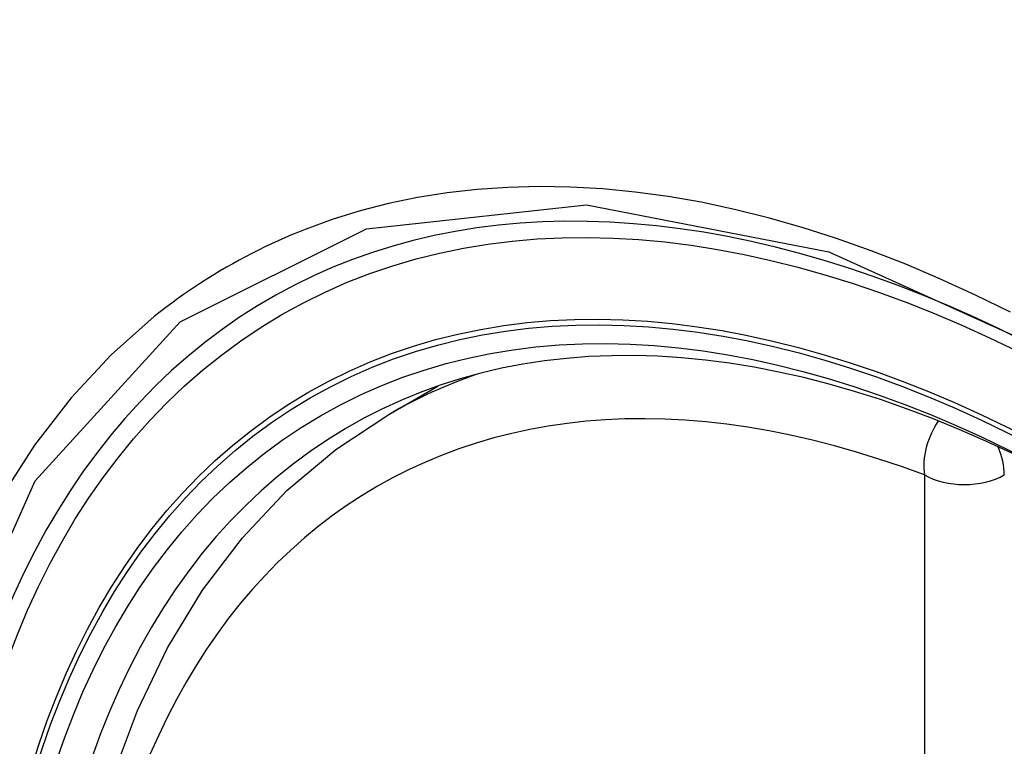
# Model space of a CAD drawing. Header units: inches. Extents: x 327.4 to 387.5, y 121.2 to 187.
# Tile 36 of 73: x 352.407 to 352.613, y 164.946 to 165.097. Entities that reach past the tile are written whole.
import ezdxf

# ---------------------------------------------------------------- set-up
doc = ezdxf.new("R2010")
doc.units = ezdxf.units.IN
doc.header["$MEASUREMENT"] = 0
doc.layers.add('Visible Edges(ANSI)', color=7, linetype='Continuous', lineweight=25)
doc.layers.add('Visible Tangent Edges(ANSI)', color=7, linetype='Continuous', lineweight=25)

msp = doc.modelspace()

# ---------------------------------------------------------------- linework, layer by layer
at = {"layer": 'Visible Edges(ANSI)'}
msp.add_line((352.48393, 165.01489), (352.4942, 165.02082), dxfattribs=at)
at = {"layer": 'Visible Edges(ANSI)', "flags": 128}
msp.add_lwpolyline([(352.45149, 164.70713), (352.44376, 164.72629), (352.4369, 164.74553), (352.43095, 164.76476), (352.42595, 164.78391), (352.42191, 164.80288), (352.41886, 164.82161), (352.41681, 164.84), (352.41578, 164.85798), (352.41578, 164.87547), (352.41682, 164.89239), (352.4189, 164.90869), (352.42203, 164.92428), (352.42622, 164.93909), (352.43145, 164.95306), (352.43772, 164.9661), (352.44502, 164.97816), (352.45333, 164.98914), (352.46263, 164.99897), (352.47285, 165.00758), (352.48393, 165.01489)], dxfattribs=at)
at = {"layer": 'Visible Edges(ANSI)'}
for centre, major_axis, start_param, end_param in [((352.73787, 164.23754), (-0.64961, 1.12515), 5.161526, 5.834048), ((352.63312, 164.73961), (0.15748, -0.27276), 2.363977, 7.060801)]:
    msp.add_ellipse(centre, major_axis=major_axis, ratio=0.57735, start_param=start_param, end_param=end_param, dxfattribs=at)
msp.add_ellipse((352.62964, 164.7376), major_axis=(-0.15994, 0.27703), ratio=0.57735, dxfattribs=at)
at = {"layer": 'Visible Tangent Edges(ANSI)'}
msp.add_line((352.59589, 165.00224), (352.59589, 164.51757), dxfattribs=at)
at = {"layer": 'Visible Tangent Edges(ANSI)', "flags": 128}
for points in [[(352.61389, 165.03623), (352.60658, 165.03982), (352.59927, 165.04317), (352.59199, 165.04626), (352.58473, 165.04909), (352.57752, 165.05165), (352.57035, 165.05395), (352.56324, 165.05598), (352.55619, 165.05773), (352.54922, 165.05921), (352.5423, 165.06041), (352.53544, 165.06134), (352.52866, 165.062), (352.52195, 165.06239), (352.51534, 165.0625), (352.50882, 165.06233), (352.50241, 165.06189), (352.49611, 165.06118), (352.48993, 165.06019), (352.48387, 165.05893), (352.47794, 165.0574), (352.47213, 165.05561), (352.46646, 165.05354)], [(352.42024, 164.7004), (352.39611, 164.76947), (352.38266, 164.83706), (352.38052, 164.90013), (352.38977, 164.95555), (352.41006, 165.00101), (352.44032, 165.03421), (352.47926, 165.05368), (352.52523, 165.05866), (352.5759, 165.04888), (352.62902, 165.02484)], [(352.46646, 165.05354), (352.46504, 165.05297), (352.46363, 165.05239), (352.46222, 165.05179), (352.46083, 165.05117), (352.45944, 165.05054), (352.45806, 165.04988), (352.45669, 165.04922), (352.45534, 165.04853), (352.45399, 165.04783), (352.45265, 165.04711), (352.45132, 165.04638), (352.45, 165.04563), (352.44869, 165.04486), (352.44739, 165.04408), (352.4461, 165.04328), (352.44482, 165.04246), (352.44355, 165.04163), (352.44229, 165.04078), (352.44103, 165.03991), (352.43979, 165.03903), (352.43856, 165.03813), (352.43734, 165.03722), (352.43613, 165.03629), (352.43493, 165.03534)], [(352.43493, 165.03534), (352.42591, 165.02736), (352.41755, 165.01839), (352.40989, 165.00847), (352.40295, 164.99762), (352.39677, 164.98588), (352.39136, 164.97328), (352.38675, 164.95987), (352.38297, 164.94572), (352.38002, 164.93088), (352.37791, 164.91539), (352.37664, 164.89928), (352.37621, 164.8826), (352.37664, 164.86538), (352.37793, 164.84774), (352.38006, 164.82973), (352.38302, 164.81143), (352.38681, 164.79288), (352.39141, 164.77415), (352.3968, 164.75529), (352.40298, 164.73636), (352.40992, 164.71744)]]:
    msp.add_lwpolyline(points, dxfattribs=at)
at = {"layer": 'Visible Tangent Edges(ANSI)'}
for centre, major_axis, ratio, start_param, end_param in [((352.63213, 164.73904), (-0.17318, 0.29996), 0.57735, 5.05527, 10.652693), ((352.63208, 164.73901), (-0.15059, 0.26083), 0.57735, 5.66855, 8.468616), ((352.64043, 164.74383), (-0.1565, 0.27106), 0.57735, 6.171189, 6.283185), ((352.60424, 165.00706), (-0.00418, -0.01105), 0.667065, 4.356432, 5.396522), ((352.60424, 165.00706), (0.00591, -0.01023), 0.57735, 0.785398, 1.348991), ((352.60424, 165.00706), (-0.01181, 0), 0.57735, 0.785398, 2.356194)]:
    msp.add_ellipse(centre, major_axis=major_axis, ratio=ratio, start_param=start_param, end_param=end_param, dxfattribs=at)
for centre, major_axis in [((352.63272, 164.73938), (0.17111, -0.29637)), ((352.62975, 164.73766), (-0.1627, 0.2818)), ((352.62964, 164.7376), (0.1621, -0.28076))]:
    msp.add_ellipse(centre, major_axis=major_axis, ratio=0.57735, dxfattribs=at)

doc.saveas('drawing.dxf')
